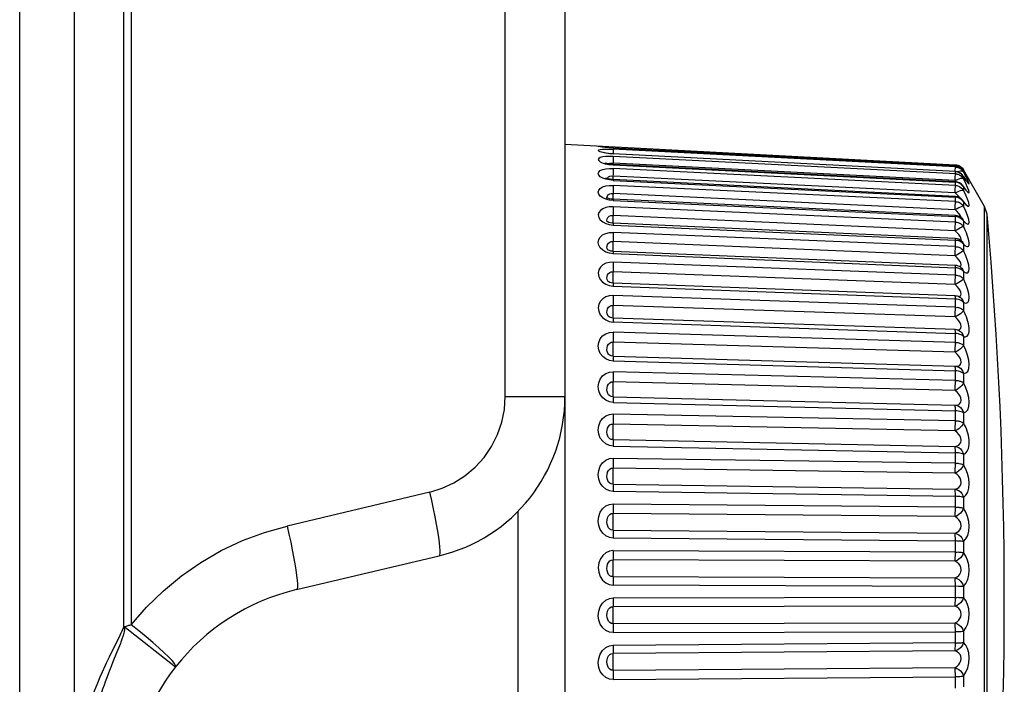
# Model space of a CAD drawing. Header units: millimetres. Extents: x 534 to 1249, y -141 to 479.
# Tile 49 of 51: x 1061 to 1079, y 175 to 187. Entities that reach past the tile are written whole.
import ezdxf

# ---------------------------------------------------------------- set-up
doc = ezdxf.new("R2010")
doc.units = ezdxf.units.MM
doc.header["$LTSCALE"] = 23.1
doc.layers.get('0').update_dxf_attribs({"linetype": 'CONTINUOUS'})

msp = doc.modelspace()

# ---------------------------------------------------------------- linework, layer by layer
for p, q in [((1062.432, 233.986), (1062.432, 110.015)), ((1061.432, 110.015), (1061.432, 233.786)), ((1063.344, 176.268), (1063.344, 193.413)), ((1063.476, 193.414), (1063.476, 176.303)), ((1070.337, 180.487), (1070.337, 193.238)), ((1071.432, 193.238), (1071.432, 180.487)), ((1071.432, 185.114), (1078.591, 184.738)), ((1072.091, 185.067), (1072.086, 185.068)), ((1072.102, 185.065), (1072.091, 185.067)), ((1072.118, 185.063), (1072.102, 185.065)), ((1072.14, 185.06), (1072.118, 185.063)), ((1072.14, 185.06), (1072.125, 185.061)), ((1072.158, 184.959), (1072.138, 184.964)), ((1072.183, 185.055), (1072.167, 185.057)), ((1072.201, 185.054), (1072.183, 185.055)), ((1072.246, 185.049), (1072.241, 185.05)), ((1072.247, 185.027), (1072.317, 185.025)), ((1072.317, 185.045), (1072.287, 185.047)), ((1072.315, 184.97), (1072.314, 184.94)), ((1072.317, 185.007), (1072.315, 184.97)), ((1072.317, 185.067), (1072.316, 185.046)), ((1078.591, 184.717), (1072.317, 185.046)), ((1072.317, 185.046), (1072.317, 185.045)), ((1078.591, 184.698), (1072.317, 185.024)), ((1078.591, 184.614), (1072.317, 184.939)), ((1072.317, 184.939), (1072.317, 184.937)), ((1072.172, 184.769), (1072.16, 184.774)), ((1072.237, 184.746), (1072.317, 184.737)), ((1072.281, 184.771), (1072.313, 184.768)), ((1078.587, 184.449), (1072.313, 184.768)), ((1078.606, 184.57), (1072.317, 184.891)), ((1078.591, 184.426), (1072.317, 184.746)), ((1072.317, 184.739), (1078.591, 184.419)), ((1078.591, 184.735), (1078.591, 184.736)), ((1078.591, 184.698), (1078.591, 184.717)), ((1078.591, 184.359), (1072.317, 184.669)), ((1078.588, 184.614), (1078.589, 184.642)), ((1078.589, 184.642), (1078.591, 184.679)), ((1078.621, 184.712), (1078.591, 184.716)), ((1078.591, 184.692), (1078.591, 184.698)), ((1078.591, 184.679), (1078.591, 184.692)), ((1078.591, 184.611), (1078.591, 184.614)), ((1078.591, 184.57), (1078.591, 184.612)), ((1078.621, 184.607), (1078.591, 184.611)), ((1078.591, 184.561), (1078.591, 184.572)), ((1078.649, 184.598), (1078.621, 184.607)), ((1078.654, 184.615), (1078.622, 184.605)), ((1078.738, 184.627), (1078.721, 184.65)), ((1078.726, 184.666), (1078.738, 184.648)), ((1078.726, 184.627), (1078.738, 184.609)), ((1078.745, 184.615), (1078.736, 184.63)), ((1078.736, 184.63), (1078.738, 184.627)), ((1079.127, 183.975), (1078.738, 184.648)), ((1078.738, 184.627), (1078.738, 184.609)), ((1078.738, 184.627), (1078.745, 184.615)), ((1078.783, 184.526), (1078.738, 184.609)), ((1078.768, 184.578), (1078.745, 184.615)), ((1078.789, 184.544), (1078.768, 184.578)), ((1078.806, 184.516), (1078.789, 184.544)), ((1072.197, 184.488), (1072.184, 184.494)), ((1072.223, 184.48), (1072.197, 184.488)), ((1072.317, 184.452), (1072.246, 184.46)), ((1072.281, 184.535), (1072.313, 184.532)), ((1078.587, 184.223), (1072.313, 184.532)), ((1078.591, 184.157), (1072.317, 184.466)), ((1072.317, 184.453), (1078.591, 184.144)), ((1078.591, 184.064), (1072.317, 184.36)), ((1078.622, 184.464), (1078.587, 184.449)), ((1078.613, 184.424), (1078.587, 184.449)), ((1078.591, 184.357), (1078.591, 184.421)), ((1078.621, 184.415), (1078.591, 184.419)), ((1078.591, 184.346), (1078.591, 184.359)), ((1078.649, 184.407), (1078.621, 184.415)), ((1078.726, 184.501), (1078.738, 184.484)), ((1078.733, 184.532), (1078.738, 184.522)), ((1078.738, 184.522), (1078.738, 184.484)), ((1078.738, 184.522), (1078.751, 184.504)), ((1078.783, 184.396), (1078.738, 184.484)), ((1078.765, 184.484), (1078.784, 184.454)), ((1078.806, 184.516), (1078.818, 184.498)), ((1078.818, 184.498), (1078.82, 184.495)), ((1072.252, 184.205), (1072.281, 184.213)), ((1072.281, 184.213), (1072.313, 184.211)), ((1072.314, 184.243), (1072.31, 184.152)), ((1078.587, 183.915), (1072.313, 184.211)), ((1078.587, 184.223), (1078.588, 184.253)), ((1078.624, 184.187), (1078.587, 184.223)), ((1078.588, 184.253), (1078.59, 184.305)), ((1078.654, 184.253), (1078.683, 184.264)), ((1078.737, 184.34), (1078.729, 184.351)), ((1078.729, 184.351), (1078.738, 184.333)), ((1078.738, 184.333), (1078.737, 184.34)), ((1078.738, 184.333), (1078.738, 184.274)), ((1078.783, 184.182), (1078.738, 184.274)), ((1072.199, 184.133), (1072.193, 184.137)), ((1072.217, 184.124), (1072.199, 184.133)), ((1072.205, 184.117), (1072.202, 184.131)), ((1072.247, 184.115), (1072.217, 184.124)), ((1072.317, 184.082), (1072.246, 184.091)), ((1078.591, 183.809), (1072.316, 184.105)), ((1072.317, 184.084), (1078.591, 183.788)), ((1078.591, 184.061), (1078.591, 184.146)), ((1078.621, 184.14), (1078.591, 184.144)), ((1078.649, 184.132), (1078.621, 184.14)), ((1078.73, 184.08), (1078.723, 184.09)), ((1078.723, 184.09), (1078.723, 184.09)), ((1078.738, 184.061), (1078.784, 184.009)), ((1078.738, 184.061), (1078.738, 183.982)), ((1078.591, 183.689), (1072.317, 183.968)), ((1078.587, 183.915), (1078.589, 183.975)), ((1078.624, 183.879), (1078.587, 183.916)), ((1078.654, 183.844), (1078.624, 183.879)), ((1078.783, 183.888), (1078.738, 183.982)), ((1078.816, 183.807), (1078.783, 183.888)), ((1079.127, 169.557), (1079.127, 183.975)), ((1079.172, 183.832), (1079.127, 183.975)), ((1079.172, 169.701), (1079.172, 183.832)), ((1072.215, 183.69), (1072.207, 183.695)), ((1072.235, 183.681), (1072.215, 183.69)), ((1072.245, 183.642), (1072.317, 183.632)), ((1078.587, 183.53), (1072.313, 183.809)), ((1078.59, 183.386), (1072.316, 183.665)), ((1072.317, 183.634), (1078.591, 183.355)), ((1078.591, 183.807), (1078.591, 183.809)), ((1078.591, 183.685), (1078.591, 183.791)), ((1078.621, 183.784), (1078.591, 183.788)), ((1078.714, 183.751), (1078.715, 183.751)), ((1078.724, 183.742), (1078.715, 183.751)), ((1078.715, 183.751), (1078.726, 183.736)), ((1078.726, 183.736), (1078.738, 183.709)), ((1078.738, 183.709), (1078.738, 183.611)), ((1078.591, 183.237), (1072.317, 183.497)), ((1078.624, 183.493), (1078.587, 183.53)), ((1078.653, 183.457), (1078.624, 183.493)), ((1078.677, 183.426), (1078.653, 183.457)), ((1078.587, 183.07), (1072.313, 183.329)), ((1078.591, 183.383), (1078.59, 183.386)), ((1078.591, 183.234), (1078.591, 183.365)), ((1078.606, 183.353), (1078.591, 183.355)), ((1078.712, 183.331), (1078.703, 183.339)), ((1078.704, 183.339), (1078.704, 183.338)), ((1078.704, 183.338), (1078.708, 183.335)), ((1078.708, 183.335), (1078.726, 183.311)), ((1078.726, 183.311), (1078.738, 183.28)), ((1078.738, 183.28), (1078.757, 183.264)), ((1078.738, 183.28), (1078.738, 183.165)), ((1072.227, 183.175), (1072.218, 183.181)), ((1072.317, 183.106), (1072.246, 183.117)), ((1072.308, 183.187), (1072.308, 183.166)), ((1078.589, 182.892), (1072.315, 183.151)), ((1072.317, 183.127), (1072.317, 183.109)), ((1072.317, 183.109), (1078.591, 182.85)), ((1078.792, 183.243), (1078.807, 183.239)), ((1078.591, 182.715), (1072.317, 182.952)), ((1078.624, 183.033), (1078.587, 183.07)), ((1078.692, 182.932), (1078.677, 182.964)), ((1078.587, 182.541), (1072.313, 182.778)), ((1078.59, 182.891), (1078.589, 182.892)), ((1078.591, 182.711), (1078.591, 182.862)), ((1078.606, 182.847), (1078.591, 182.849)), ((1078.689, 182.857), (1078.688, 182.857)), ((1078.689, 182.857), (1078.689, 182.857)), ((1078.726, 182.814), (1078.738, 182.781)), ((1078.738, 182.781), (1078.784, 182.758)), ((1078.738, 182.781), (1078.738, 182.648)), ((1072.223, 182.601), (1072.216, 182.609)), ((1078.589, 182.333), (1072.315, 182.57)), ((1072.244, 182.523), (1072.317, 182.512)), ((1072.317, 182.514), (1078.591, 182.278)), ((1078.624, 182.504), (1078.587, 182.541)), ((1078.591, 182.128), (1072.317, 182.339)), ((1078.589, 182.332), (1078.589, 182.333)), ((1078.591, 182.123), (1078.591, 182.299)), ((1078.621, 182.275), (1078.591, 182.277)), ((1078.666, 182.312), (1078.667, 182.312)), ((1078.667, 182.312), (1078.683, 182.302)), ((1078.726, 182.249), (1078.738, 182.215)), ((1078.738, 182.215), (1078.738, 182.068)), ((1078.587, 181.949), (1072.313, 182.16)), ((1072.227, 181.961), (1072.215, 181.977)), ((1072.24, 181.949), (1072.227, 181.961)), ((1072.243, 181.866), (1072.317, 181.854)), ((1078.588, 181.715), (1072.314, 181.926)), ((1072.317, 181.857), (1078.591, 181.645)), ((1078.624, 181.913), (1078.587, 181.949)), ((1078.591, 181.482), (1072.317, 181.666)), ((1078.591, 181.477), (1078.591, 181.669)), ((1078.639, 181.706), (1078.639, 181.706)), ((1078.683, 181.681), (1078.708, 181.656)), ((1078.697, 181.771), (1078.692, 181.808)), ((1078.708, 181.656), (1078.726, 181.625)), ((1078.587, 181.3), (1072.313, 181.484)), ((1078.621, 181.643), (1078.591, 181.645)), ((1078.726, 181.625), (1078.738, 181.59)), ((1078.738, 181.59), (1078.738, 181.429)), ((1072.215, 181.286), (1072.206, 181.316)), ((1072.246, 181.152), (1072.183, 181.18)), ((1072.317, 181.14), (1072.246, 181.152)), ((1072.256, 181.244), (1072.248, 181.249)), ((1072.282, 181.233), (1072.256, 181.244)), ((1072.313, 181.228), (1072.282, 181.233)), ((1072.313, 181.228), (1078.587, 181.044)), ((1072.313, 181.228), (1072.314, 181.227)), ((1072.317, 181.169), (1072.317, 181.144)), ((1072.317, 181.144), (1078.591, 180.96)), ((1078.591, 180.784), (1072.317, 180.939)), ((1078.587, 181.044), (1078.605, 181.043)), ((1078.588, 181.043), (1078.587, 181.044)), ((1078.591, 180.779), (1078.591, 180.985)), ((1078.605, 181.043), (1078.605, 181.043)), ((1078.587, 180.601), (1072.313, 180.756)), ((1078.738, 180.912), (1078.738, 180.739)), ((1070.337, 180.487), (1071.432, 180.487)), ((1071.432, 180.487), (1071.432, 153.345)), ((1072.313, 180.484), (1078.587, 180.329)), ((1072.317, 180.382), (1078.591, 180.228)), ((1078.591, 180.037), (1078.591, 180.255)), ((1078.591, 180.042), (1072.317, 180.166)), ((1078.738, 180.189), (1078.738, 180.006)), ((1078.587, 179.861), (1072.313, 179.984)), ((1072.313, 179.698), (1078.587, 179.575)), ((1072.317, 179.581), (1078.591, 179.458)), ((1078.591, 179.259), (1078.591, 179.487)), ((1078.591, 179.265), (1072.317, 179.355)), ((1078.738, 179.428), (1078.738, 179.237)), ((1078.587, 179.086), (1072.313, 179.177)), ((1072.313, 178.881), (1078.587, 178.79)), ((1068.953, 178.736), (1066.335, 178.114)), ((1072.317, 178.75), (1078.591, 178.659)), ((1078.591, 178.453), (1078.591, 178.689)), ((1078.738, 178.638), (1078.738, 178.441)), ((1078.591, 178.46), (1072.317, 178.517)), ((1070.571, 155.448), (1070.571, 178.385)), ((1078.587, 178.286), (1072.313, 178.343)), ((1072.313, 178.04), (1078.587, 177.983)), ((1072.317, 177.896), (1078.591, 177.839)), ((1078.591, 177.63), (1078.591, 177.87)), ((1078.738, 177.827), (1078.738, 177.627)), ((1066.508, 176.947), (1069.125, 177.568)), ((1078.591, 177.636), (1072.317, 177.659)), ((1078.587, 177.47), (1072.313, 177.493)), ((1072.313, 177.185), (1078.587, 177.162)), ((1078.649, 177.007), (1072.317, 177.031)), ((1078.591, 176.797), (1078.591, 177.039)), ((1078.738, 177.005), (1078.738, 176.803)), ((1078.591, 176.803), (1072.317, 176.792)), ((1078.587, 176.645), (1072.313, 176.634)), ((1064.288, 175.528), (1063.344, 176.27)), ((1072.313, 176.326), (1078.587, 176.337)), ((1063.322, 176.086), (1063.307, 176.037)), ((1072.317, 176.162), (1078.591, 176.174)), ((1078.591, 175.963), (1078.591, 176.205)), ((1078.738, 176.18), (1078.738, 175.979)), ((1063.28, 175.962), (1063.21, 175.788)), ((1078.591, 175.969), (1072.317, 175.924)), ((1063.086, 175.733), (1063.108, 175.776)), ((1063.21, 175.788), (1063.142, 175.62)), ((1078.587, 175.822), (1072.313, 175.777)), ((1063.108, 175.535), (1063.078, 175.461)), ((1063.142, 175.62), (1063.108, 175.535)), ((1072.313, 175.471), (1078.587, 175.517)), ((1063.035, 175.348), (1063.001, 175.258)), ((1063.06, 175.414), (1063.035, 175.348)), ((1063.078, 175.461), (1063.06, 175.414)), ((1072.317, 175.3), (1078.591, 175.346)), ((1078.591, 175.139), (1078.591, 175.377)), ((1078.738, 175.361), (1078.738, 175.163))]:
    msp.add_line(p, q)
for points in [[(1072.125, 185.061), (1072.08, 185.067), (1072.053, 185.072), (1072.043, 185.076), (1072.051, 185.078), (1072.076, 185.079), (1072.123, 185.077)], [(1072.125, 184.961), (1072.08, 184.974), (1072.053, 184.987), (1072.043, 185), (1072.051, 185.011), (1072.076, 185.019), (1072.123, 185.025), (1072.183, 185.027), (1072.247, 185.027)], [(1072.317, 184.936), (1072.246, 184.942), (1072.183, 184.95), (1072.125, 184.961)], [(1072.241, 185.05), (1072.201, 185.054), (1072.167, 185.057), (1072.14, 185.06)], [(1072.231, 184.947), (1072.189, 184.953), (1072.158, 184.959)], [(1072.317, 184.939), (1072.283, 184.942), (1072.231, 184.947)], [(1072.317, 185.046), (1072.287, 185.047), (1072.241, 185.05)], [(1072.317, 185.024), (1072.317, 185.018), (1072.317, 185.007)], [(1072.317, 184.892), (1072.244, 184.893), (1072.18, 184.89), (1072.124, 184.882), (1072.08, 184.871), (1072.053, 184.855), (1072.043, 184.836), (1072.051, 184.815), (1072.076, 184.794), (1072.115, 184.775), (1072.17, 184.759), (1072.237, 184.746)], [(1072.237, 184.754), (1072.198, 184.762), (1072.172, 184.769)], [(1072.228, 184.756), (1072.229, 184.756), (1072.252, 184.766), (1072.281, 184.771)], [(1072.317, 184.746), (1072.285, 184.748), (1072.237, 184.754)], [(1072.316, 184.848), (1072.314, 184.798), (1072.312, 184.746)], [(1072.317, 184.891), (1072.317, 184.882), (1072.317, 184.868), (1072.316, 184.848)], [(1072.317, 184.746), (1072.317, 184.745), (1072.317, 184.739)], [(1078.591, 184.738), (1078.606, 184.737), (1078.614, 184.736)], [(1078.614, 184.736), (1078.62, 184.734), (1078.636, 184.73), (1078.652, 184.725), (1078.667, 184.717), (1078.683, 184.708)], [(1072.125, 184.495), (1072.08, 184.52), (1072.053, 184.549), (1072.043, 184.578), (1072.051, 184.606), (1072.076, 184.631), (1072.123, 184.65), (1072.183, 184.664), (1072.247, 184.67), (1072.317, 184.67)], [(1072.315, 184.592), (1072.311, 184.503), (1072.31, 184.467)], [(1072.317, 184.669), (1072.317, 184.656), (1072.317, 184.639), (1072.316, 184.618), (1072.315, 184.592)], [(1078.59, 184.526), (1078.591, 184.546), (1078.591, 184.561)], [(1078.591, 184.698), (1078.606, 184.697), (1078.62, 184.695), (1078.636, 184.691), (1078.652, 184.685), (1078.667, 184.677), (1078.683, 184.668)], [(1078.606, 184.57), (1078.62, 184.568), (1078.636, 184.564), (1078.652, 184.558), (1078.667, 184.551), (1078.683, 184.542)], [(1078.721, 184.651), (1078.7, 184.672), (1078.676, 184.69), (1078.649, 184.703), (1078.621, 184.712)], [(1078.738, 184.522), (1078.721, 184.547), (1078.7, 184.567), (1078.676, 184.585), (1078.649, 184.598)], [(1078.738, 184.609), (1078.726, 184.618), (1078.708, 184.621), (1078.683, 184.62), (1078.654, 184.615)], [(1078.683, 184.708), (1078.698, 184.696), (1078.713, 184.682), (1078.726, 184.666)], [(1078.683, 184.668), (1078.698, 184.656), (1078.713, 184.643), (1078.726, 184.627)], [(1078.683, 184.542), (1078.698, 184.53), (1078.713, 184.517), (1078.726, 184.501)], [(1078.738, 184.648), (1078.726, 184.661), (1078.708, 184.668), (1078.705, 184.668)], [(1078.768, 184.578), (1078.784, 184.551), (1078.789, 184.544)], [(1072.125, 184.133), (1072.08, 184.165), (1072.053, 184.2), (1072.043, 184.237), (1072.051, 184.273), (1072.076, 184.306), (1072.123, 184.332), (1072.183, 184.351), (1072.247, 184.36), (1072.317, 184.361)], [(1072.246, 184.46), (1072.183, 184.474), (1072.125, 184.495)], [(1072.206, 184.486), (1072.213, 184.501), (1072.229, 184.516), (1072.252, 184.528), (1072.281, 184.535)], [(1072.317, 184.466), (1072.301, 184.467), (1072.259, 184.473), (1072.223, 184.48)], [(1072.317, 184.36), (1072.317, 184.345), (1072.317, 184.325), (1072.316, 184.301), (1072.315, 184.273), (1072.314, 184.243)], [(1072.317, 184.466), (1072.317, 184.466), (1072.317, 184.463), (1072.317, 184.453)], [(1078.587, 184.449), (1078.588, 184.477), (1078.59, 184.526)], [(1078.591, 184.419), (1078.591, 184.425), (1078.591, 184.426)], [(1078.592, 184.36), (1078.621, 184.356), (1078.649, 184.347), (1078.676, 184.335)], [(1078.738, 184.484), (1078.726, 184.489), (1078.708, 184.489), (1078.683, 184.484), (1078.654, 184.476), (1078.622, 184.464)], [(1078.729, 184.351), (1078.721, 184.357), (1078.7, 184.377), (1078.676, 184.394), (1078.649, 184.407)], [(1078.795, 184.441), (1078.787, 184.453), (1078.776, 184.467), (1078.765, 184.484), (1078.751, 184.504), (1078.737, 184.526), (1078.733, 184.532)], [(1078.738, 184.333), (1078.784, 184.273), (1078.818, 184.236), (1078.838, 184.224), (1078.845, 184.235), (1078.837, 184.27), (1078.816, 184.325), (1078.783, 184.396)], [(1078.837, 184.414), (1078.816, 184.461), (1078.783, 184.526)], [(1078.801, 184.433), (1078.805, 184.429), (1078.805, 184.429), (1078.802, 184.433), (1078.795, 184.441)], [(1078.795, 184.441), (1078.818, 184.409), (1078.838, 184.387), (1078.845, 184.388), (1078.837, 184.414)], [(1078.827, 184.484), (1078.83, 184.479), (1078.831, 184.478), (1078.829, 184.481), (1078.825, 184.487), (1078.82, 184.495), (1078.814, 184.504), (1078.806, 184.516)], [(1078.825, 184.487), (1078.838, 184.467), (1078.845, 184.458), (1078.837, 184.475), (1078.816, 184.513)], [(1072.202, 184.134), (1072.204, 184.151), (1072.213, 184.172), (1072.229, 184.191), (1072.252, 184.205)], [(1078.587, 184.223), (1078.621, 184.239), (1078.654, 184.253)], [(1078.59, 184.305), (1078.591, 184.327), (1078.591, 184.346)], [(1078.671, 184.133), (1078.654, 184.154), (1078.624, 184.187)], [(1078.676, 184.335), (1078.7, 184.318), (1078.721, 184.297), (1078.738, 184.274)], [(1078.683, 184.264), (1078.708, 184.271), (1078.726, 184.275), (1078.738, 184.274)], [(1078.783, 184.283), (1078.78, 184.285), (1078.774, 184.292), (1078.764, 184.305), (1078.751, 184.321), (1078.737, 184.34)], [(1078.784, 184.009), (1078.818, 183.982), (1078.838, 183.979), (1078.845, 184), (1078.837, 184.044), (1078.816, 184.106), (1078.783, 184.182)], [(1072.246, 184.091), (1072.183, 184.108), (1072.125, 184.133)], [(1072.316, 184.105), (1072.285, 184.108), (1072.247, 184.115)], [(1072.31, 184.152), (1072.309, 184.126), (1072.309, 184.106)], [(1072.316, 184.105), (1072.317, 184.103), (1072.317, 184.096), (1072.317, 184.084)], [(1078.589, 183.975), (1078.59, 184.001), (1078.591, 184.026), (1078.591, 184.047), (1078.591, 184.064)], [(1078.591, 184.144), (1078.591, 184.153), (1078.591, 184.157), (1078.591, 184.157)], [(1078.591, 184.061), (1078.606, 184.061), (1078.62, 184.061), (1078.636, 184.058)], [(1078.636, 184.058), (1078.652, 184.051), (1078.667, 184.044), (1078.683, 184.036), (1078.698, 184.025), (1078.713, 184.013), (1078.726, 183.998), (1078.738, 183.982)], [(1078.738, 184.061), (1078.721, 184.084), (1078.7, 184.103), (1078.676, 184.12), (1078.649, 184.132)], [(1078.723, 184.09), (1078.726, 184.085), (1078.738, 184.061)], [(1078.759, 184.049), (1078.759, 184.049), (1078.754, 184.054), (1078.743, 184.065), (1078.73, 184.08)], [(1072.317, 183.97), (1072.245, 183.967), (1072.182, 183.955), (1072.125, 183.933), (1072.081, 183.903), (1072.053, 183.864), (1072.043, 183.82), (1072.052, 183.773), (1072.08, 183.728), (1072.124, 183.691)], [(1072.314, 183.841), (1072.311, 183.778), (1072.31, 183.749), (1072.309, 183.721), (1072.309, 183.695), (1072.308, 183.672), (1072.308, 183.665)], [(1072.317, 183.968), (1072.317, 183.95), (1072.317, 183.927), (1072.316, 183.901), (1072.315, 183.872), (1072.314, 183.841)], [(1078.708, 183.972), (1078.654, 183.948), (1078.622, 183.933), (1078.587, 183.916)], [(1078.696, 183.769), (1078.692, 183.788), (1078.677, 183.815), (1078.654, 183.844)], [(1078.738, 183.982), (1078.726, 183.979), (1078.708, 183.972)], [(1072.124, 183.691), (1072.181, 183.661), (1072.245, 183.642)], [(1072.207, 183.692), (1072.205, 183.699), (1072.202, 183.721), (1072.206, 183.749), (1072.219, 183.772), (1072.242, 183.794)], [(1072.316, 183.665), (1072.299, 183.666), (1072.264, 183.672), (1072.235, 183.681)], [(1072.242, 183.794), (1072.273, 183.808), (1072.313, 183.809)], [(1072.316, 183.665), (1072.316, 183.664), (1072.317, 183.66), (1072.317, 183.649), (1072.317, 183.634)], [(1078.587, 183.53), (1078.588, 183.561), (1078.589, 183.591), (1078.59, 183.618), (1078.591, 183.645), (1078.591, 183.668), (1078.591, 183.689)], [(1078.591, 183.788), (1078.591, 183.8), (1078.591, 183.807)], [(1078.591, 183.685), (1078.606, 183.686), (1078.62, 183.686), (1078.636, 183.683), (1078.652, 183.677), (1078.667, 183.67), (1078.683, 183.662), (1078.698, 183.652), (1078.713, 183.64), (1078.726, 183.626), (1078.738, 183.611)], [(1078.738, 183.709), (1078.721, 183.73), (1078.7, 183.749), (1078.676, 183.765), (1078.649, 183.776), (1078.621, 183.784)], [(1078.737, 183.73), (1078.733, 183.732), (1078.724, 183.742)], [(1078.738, 183.709), (1078.784, 183.666), (1078.818, 183.648), (1078.838, 183.656), (1078.845, 183.686), (1078.837, 183.738), (1078.816, 183.807)], [(1072.125, 183.172), (1072.08, 183.215), (1072.053, 183.263), (1072.043, 183.315), (1072.051, 183.366), (1072.076, 183.413), (1072.123, 183.452), (1072.183, 183.48), (1072.247, 183.495), (1072.317, 183.499)], [(1072.317, 183.497), (1072.317, 183.476), (1072.317, 183.452), (1072.316, 183.424), (1072.315, 183.393), (1072.314, 183.362)], [(1078.683, 183.58), (1078.622, 183.548), (1078.587, 183.53)], [(1078.738, 183.611), (1078.726, 183.604), (1078.708, 183.593), (1078.683, 183.58)], [(1078.809, 183.45), (1078.794, 183.489), (1078.777, 183.529), (1078.758, 183.57), (1078.738, 183.611)], [(1072.211, 183.187), (1072.206, 183.201), (1072.202, 183.225), (1072.204, 183.249), (1072.213, 183.277)], [(1072.213, 183.277), (1072.229, 183.301), (1072.252, 183.319), (1072.281, 183.33), (1072.313, 183.329)], [(1072.314, 183.362), (1072.311, 183.299), (1072.31, 183.269), (1072.309, 183.239), (1072.309, 183.212), (1072.308, 183.187)], [(1078.591, 183.365), (1078.591, 183.377), (1078.591, 183.383)], [(1078.738, 183.28), (1078.726, 183.295), (1078.713, 183.308), (1078.698, 183.32), (1078.683, 183.329), (1078.668, 183.337), (1078.652, 183.343), (1078.636, 183.349), (1078.621, 183.352), (1078.606, 183.353)], [(1078.69, 183.35), (1078.692, 183.351), (1078.697, 183.369), (1078.692, 183.397), (1078.677, 183.426)], [(1078.702, 183.336), (1078.712, 183.332), (1078.712, 183.331)], [(1078.807, 183.239), (1078.82, 183.24), (1078.83, 183.245), (1078.838, 183.256), (1078.843, 183.271), (1078.845, 183.291), (1078.844, 183.316), (1078.839, 183.344), (1078.832, 183.377), (1078.822, 183.412), (1078.809, 183.45)], [(1072.246, 183.117), (1072.183, 183.139), (1072.125, 183.172)], [(1072.218, 183.181), (1072.215, 183.183), (1072.211, 183.188), (1072.211, 183.187)], [(1072.315, 183.151), (1072.305, 183.152), (1072.274, 183.157), (1072.247, 183.165), (1072.227, 183.175)], [(1072.315, 183.151), (1072.316, 183.149), (1072.317, 183.141), (1072.317, 183.127)], [(1078.587, 183.07), (1078.588, 183.101), (1078.589, 183.131), (1078.59, 183.16), (1078.591, 183.188), (1078.591, 183.214), (1078.591, 183.237)], [(1078.738, 183.165), (1078.726, 183.154), (1078.708, 183.14), (1078.683, 183.124), (1078.654, 183.106), (1078.622, 183.089), (1078.587, 183.07)], [(1078.591, 183.234), (1078.606, 183.234), (1078.62, 183.235), (1078.636, 183.232), (1078.652, 183.226), (1078.667, 183.22), (1078.683, 183.213), (1078.698, 183.203), (1078.713, 183.192), (1078.726, 183.179), (1078.738, 183.165)], [(1078.784, 182.758), (1078.818, 182.759), (1078.838, 182.786), (1078.845, 182.834), (1078.837, 182.9), (1078.816, 182.981), (1078.783, 183.068), (1078.738, 183.165)], [(1078.757, 183.264), (1078.775, 183.252), (1078.792, 183.243)], [(1072.317, 182.954), (1072.247, 182.949), (1072.184, 182.932), (1072.128, 182.903), (1072.083, 182.863), (1072.054, 182.81), (1072.043, 182.752), (1072.051, 182.692), (1072.077, 182.635), (1072.122, 182.586)], [(1072.317, 182.952), (1072.317, 182.929), (1072.317, 182.903), (1072.316, 182.874), (1072.315, 182.842), (1072.314, 182.81)], [(1078.677, 182.964), (1078.654, 182.997), (1078.624, 183.033)], [(1078.671, 182.868), (1078.676, 182.869), (1078.692, 182.88), (1078.697, 182.902), (1078.692, 182.932)], [(1072.216, 182.609), (1072.206, 182.635), (1072.202, 182.661), (1072.204, 182.688), (1072.213, 182.72), (1072.229, 182.746), (1072.252, 182.766), (1072.281, 182.778), (1072.313, 182.778)], [(1072.314, 182.81), (1072.311, 182.748), (1072.31, 182.717), (1072.309, 182.687), (1072.309, 182.658), (1072.308, 182.632), (1072.308, 182.608)], [(1078.591, 182.862), (1078.591, 182.876), (1078.591, 182.885), (1078.59, 182.891)], [(1078.738, 182.781), (1078.726, 182.795), (1078.713, 182.806), (1078.698, 182.817), (1078.683, 182.826), (1078.668, 182.833), (1078.652, 182.839), (1078.636, 182.844), (1078.621, 182.847), (1078.606, 182.847)], [(1078.689, 182.857), (1078.708, 182.84), (1078.726, 182.814)], [(1072.122, 182.586), (1072.18, 182.548), (1072.244, 182.523)], [(1072.315, 182.57), (1072.307, 182.57), (1072.28, 182.574), (1072.256, 182.582), (1072.236, 182.592), (1072.223, 182.601)], [(1072.308, 182.608), (1072.308, 182.589), (1072.309, 182.574), (1072.309, 182.57)], [(1072.315, 182.57), (1072.315, 182.569), (1072.316, 182.563), (1072.317, 182.552), (1072.317, 182.535), (1072.317, 182.514)], [(1078.587, 182.541), (1078.588, 182.572), (1078.589, 182.602), (1078.59, 182.632), (1078.591, 182.661), (1078.591, 182.69), (1078.591, 182.715)], [(1078.738, 182.648), (1078.726, 182.634), (1078.708, 182.617), (1078.683, 182.598), (1078.654, 182.579), (1078.622, 182.56), (1078.587, 182.541)], [(1078.591, 182.711), (1078.606, 182.712), (1078.62, 182.713), (1078.636, 182.711), (1078.652, 182.705), (1078.667, 182.699), (1078.683, 182.693), (1078.698, 182.684), (1078.713, 182.674), (1078.726, 182.662), (1078.738, 182.648)], [(1078.738, 182.215), (1078.784, 182.203), (1078.818, 182.214), (1078.838, 182.25), (1078.845, 182.305), (1078.837, 182.379), (1078.816, 182.463), (1078.783, 182.552), (1078.738, 182.648)], [(1078.692, 182.401), (1078.677, 182.434), (1078.654, 182.468), (1078.624, 182.504)], [(1078.65, 182.32), (1078.652, 182.32), (1078.676, 182.327), (1078.692, 182.341), (1078.697, 182.367), (1078.692, 182.401)], [(1072.317, 182.342), (1072.244, 182.335), (1072.18, 182.315), (1072.125, 182.282), (1072.082, 182.237), (1072.054, 182.18), (1072.043, 182.116), (1072.051, 182.051), (1072.076, 181.989), (1072.121, 181.936), (1072.179, 181.893), (1072.243, 181.866)], [(1072.314, 182.192), (1072.311, 182.131), (1072.31, 182.1), (1072.309, 182.07), (1072.309, 182.04), (1072.308, 182.012), (1072.308, 181.986)], [(1072.317, 182.339), (1072.317, 182.314), (1072.317, 182.286), (1072.316, 182.256), (1072.315, 182.224), (1072.314, 182.192)], [(1078.591, 182.299), (1078.591, 182.315), (1078.59, 182.326), (1078.589, 182.332)], [(1078.738, 182.215), (1078.721, 182.232), (1078.7, 182.247), (1078.676, 182.259), (1078.649, 182.268), (1078.621, 182.275)], [(1078.683, 182.302), (1078.708, 182.278), (1078.726, 182.249)], [(1072.215, 181.977), (1072.206, 182.004), (1072.202, 182.033), (1072.204, 182.063), (1072.213, 182.097), (1072.229, 182.125), (1072.252, 182.147), (1072.281, 182.16), (1072.313, 182.16)], [(1078.587, 181.949), (1078.588, 181.979), (1078.589, 182.01), (1078.59, 182.04), (1078.591, 182.07), (1078.591, 182.1), (1078.591, 182.128)], [(1078.738, 182.068), (1078.726, 182.049), (1078.708, 182.03), (1078.683, 182.008), (1078.654, 181.987), (1078.622, 181.968), (1078.587, 181.949)], [(1078.591, 182.123), (1078.606, 182.124), (1078.62, 182.126), (1078.636, 182.124), (1078.652, 182.119), (1078.667, 182.114), (1078.683, 182.107), (1078.698, 182.1), (1078.713, 182.09), (1078.726, 182.08), (1078.738, 182.068)], [(1078.738, 181.59), (1078.757, 181.586), (1078.775, 181.586), (1078.792, 181.59), (1078.807, 181.598), (1078.82, 181.612), (1078.83, 181.63), (1078.838, 181.652), (1078.843, 181.679), (1078.845, 181.71), (1078.844, 181.745), (1078.839, 181.782), (1078.832, 181.822), (1078.822, 181.863), (1078.809, 181.905), (1078.794, 181.947), (1078.777, 181.988), (1078.758, 182.028), (1078.738, 182.068)], [(1072.314, 181.926), (1072.291, 181.929), (1072.263, 181.937), (1072.24, 181.949)], [(1072.308, 181.986), (1072.308, 181.965), (1072.309, 181.947), (1072.309, 181.934), (1072.31, 181.927)], [(1072.314, 181.926), (1072.314, 181.926), (1072.315, 181.923), (1072.316, 181.914), (1072.317, 181.899), (1072.317, 181.88), (1072.317, 181.857)], [(1078.692, 181.808), (1078.677, 181.842), (1078.653, 181.876), (1078.624, 181.913)], [(1072.183, 181.18), (1072.125, 181.223), (1072.08, 181.278), (1072.053, 181.342), (1072.043, 181.411), (1072.051, 181.48), (1072.076, 181.545), (1072.123, 181.599), (1072.183, 181.639), (1072.247, 181.662), (1072.317, 181.669)], [(1072.317, 181.666), (1072.317, 181.639), (1072.317, 181.609), (1072.316, 181.578), (1072.315, 181.546), (1072.314, 181.515)], [(1078.591, 181.669), (1078.591, 181.688), (1078.59, 181.702), (1078.589, 181.711), (1078.588, 181.715), (1078.588, 181.715)], [(1078.625, 181.71), (1078.653, 181.713), (1078.676, 181.724), (1078.692, 181.742), (1078.697, 181.771)], [(1078.639, 181.706), (1078.654, 181.7), (1078.683, 181.681)], [(1072.206, 181.316), (1072.202, 181.347), (1072.204, 181.38), (1072.213, 181.416), (1072.229, 181.446), (1072.252, 181.469), (1072.281, 181.483), (1072.313, 181.484)], [(1072.314, 181.515), (1072.311, 181.455), (1072.31, 181.425), (1072.309, 181.395), (1072.309, 181.364), (1072.308, 181.335), (1072.308, 181.308)], [(1078.587, 181.3), (1078.588, 181.329), (1078.589, 181.359), (1078.59, 181.39), (1078.591, 181.421), (1078.591, 181.452), (1078.591, 181.482)], [(1078.591, 181.477), (1078.606, 181.478), (1078.62, 181.481), (1078.636, 181.479), (1078.652, 181.474), (1078.667, 181.469), (1078.683, 181.464), (1078.698, 181.457), (1078.713, 181.449), (1078.726, 181.44), (1078.738, 181.429)], [(1078.738, 181.59), (1078.721, 181.605), (1078.7, 181.618), (1078.676, 181.629), (1078.649, 181.637), (1078.621, 181.643)], [(1072.248, 181.249), (1072.232, 181.263), (1072.215, 181.286)], [(1072.308, 181.308), (1072.308, 181.284), (1072.309, 181.264), (1072.309, 181.248), (1072.31, 181.236)], [(1078.738, 181.429), (1078.726, 181.407), (1078.708, 181.385), (1078.683, 181.361), (1078.654, 181.339), (1078.622, 181.319), (1078.587, 181.3)], [(1078.654, 181.229), (1078.624, 181.265), (1078.587, 181.3)], [(1078.738, 180.912), (1078.784, 180.921), (1078.818, 180.95), (1078.838, 181.004), (1078.845, 181.073), (1078.837, 181.157), (1078.816, 181.247), (1078.783, 181.337), (1078.738, 181.429)], [(1072.31, 181.236), (1072.315, 181.22), (1072.316, 181.208), (1072.317, 181.191), (1072.317, 181.169)], [(1078.597, 181.044), (1078.623, 181.045), (1078.652, 181.052), (1078.676, 181.066), (1078.692, 181.087), (1078.697, 181.12)], [(1078.697, 181.12), (1078.692, 181.159), (1078.677, 181.194), (1078.654, 181.229)], [(1072.317, 180.379), (1072.246, 180.391), (1072.183, 180.419), (1072.125, 180.465), (1072.08, 180.523), (1072.053, 180.591), (1072.043, 180.664), (1072.051, 180.738), (1072.076, 180.808), (1072.123, 180.865), (1072.183, 180.909), (1072.247, 180.934), (1072.317, 180.942)], [(1072.317, 180.939), (1072.317, 180.91), (1072.317, 180.88), (1072.316, 180.848), (1072.315, 180.816), (1072.314, 180.785)], [(1078.591, 180.985), (1078.591, 181.007), (1078.59, 181.024), (1078.589, 181.036), (1078.588, 181.043)], [(1078.738, 180.912), (1078.721, 180.925), (1078.7, 180.936), (1078.676, 180.945), (1078.649, 180.953), (1078.621, 180.957), (1078.591, 180.959)], [(1078.605, 181.043), (1078.621, 181.04), (1078.654, 181.028), (1078.683, 181.008)], [(1078.683, 181.008), (1078.708, 180.981), (1078.726, 180.948), (1078.738, 180.912)], [(1072.313, 180.484), (1072.282, 180.488), (1072.255, 180.5), (1072.232, 180.52), (1072.215, 180.546), (1072.206, 180.578), (1072.202, 180.611), (1072.204, 180.646), (1072.213, 180.684), (1072.229, 180.715), (1072.252, 180.74), (1072.281, 180.755), (1072.313, 180.756)], [(1072.314, 180.785), (1072.311, 180.728), (1072.31, 180.699), (1072.309, 180.669), (1072.309, 180.638), (1072.308, 180.608), (1072.308, 180.579)], [(1078.587, 180.601), (1078.588, 180.629), (1078.589, 180.659), (1078.59, 180.689), (1078.591, 180.72), (1078.591, 180.753), (1078.591, 180.784)], [(1078.591, 180.779), (1078.606, 180.78), (1078.62, 180.783), (1078.636, 180.782), (1078.652, 180.777), (1078.667, 180.773), (1078.683, 180.769), (1078.698, 180.763), (1078.713, 180.756), (1078.726, 180.748), (1078.738, 180.739)], [(1072.308, 180.579), (1072.308, 180.553), (1072.309, 180.531), (1072.309, 180.512), (1072.31, 180.498), (1072.311, 180.488)], [(1078.738, 180.739), (1078.726, 180.714), (1078.708, 180.689), (1078.683, 180.664), (1078.654, 180.64), (1078.622, 180.62), (1078.587, 180.601)], [(1078.587, 180.329), (1078.623, 180.333), (1078.652, 180.344), (1078.676, 180.362), (1078.692, 180.386), (1078.697, 180.421), (1078.692, 180.462), (1078.677, 180.498), (1078.654, 180.533), (1078.624, 180.568), (1078.587, 180.601)], [(1078.738, 180.189), (1078.784, 180.208), (1078.818, 180.246), (1078.838, 180.307), (1078.845, 180.383), (1078.837, 180.47), (1078.816, 180.562), (1078.783, 180.651), (1078.738, 180.739)], [(1068.953, 178.736), (1069.179, 178.806), (1069.393, 178.905), (1069.597, 179.034), (1069.784, 179.19), (1069.948, 179.371), (1070.087, 179.573), (1070.195, 179.791), (1070.274, 180.02), (1070.321, 180.251), (1070.337, 180.487)], [(1072.311, 180.488), (1072.314, 180.479), (1072.315, 180.469), (1072.316, 180.454), (1072.317, 180.434), (1072.317, 180.41), (1072.317, 180.382)], [(1078.587, 180.329), (1078.621, 180.323), (1078.654, 180.309), (1078.683, 180.287), (1078.708, 180.259), (1078.726, 180.226), (1078.738, 180.189)], [(1078.591, 180.255), (1078.591, 180.279), (1078.59, 180.299), (1078.589, 180.315), (1078.588, 180.325), (1078.587, 180.329)], [(1078.738, 180.189), (1078.721, 180.199), (1078.7, 180.209), (1078.676, 180.216), (1078.649, 180.222), (1078.621, 180.226), (1078.591, 180.228)], [(1072.317, 179.578), (1072.246, 179.59), (1072.183, 179.62), (1072.125, 179.667), (1072.08, 179.727), (1072.053, 179.798), (1072.043, 179.875), (1072.051, 179.953), (1072.076, 180.026), (1072.123, 180.087), (1072.183, 180.134), (1072.247, 180.161), (1072.317, 180.169)], [(1072.317, 180.166), (1072.317, 180.136), (1072.317, 180.105), (1072.316, 180.073), (1072.315, 180.042), (1072.314, 180.012)], [(1078.587, 179.861), (1078.588, 179.887), (1078.589, 179.915), (1078.59, 179.945), (1078.591, 179.977), (1078.591, 180.009), (1078.591, 180.042)], [(1078.591, 180.037), (1078.606, 180.039), (1078.62, 180.042), (1078.636, 180.041), (1078.652, 180.037), (1078.667, 180.034), (1078.683, 180.03), (1078.698, 180.025), (1078.713, 180.02), (1078.726, 180.013), (1078.738, 180.006)], [(1072.313, 179.698), (1072.282, 179.702), (1072.255, 179.715), (1072.232, 179.736), (1072.215, 179.764), (1072.206, 179.798), (1072.202, 179.833), (1072.204, 179.87), (1072.213, 179.909), (1072.229, 179.941), (1072.252, 179.967), (1072.281, 179.982), (1072.313, 179.984)], [(1072.314, 180.012), (1072.311, 179.958), (1072.31, 179.93), (1072.309, 179.9), (1072.309, 179.869), (1072.308, 179.839), (1072.308, 179.808)], [(1078.738, 180.006), (1078.726, 179.978), (1078.708, 179.951), (1078.683, 179.924), (1078.654, 179.899), (1078.622, 179.879), (1078.587, 179.861)], [(1078.587, 179.575), (1078.623, 179.583), (1078.653, 179.597), (1078.676, 179.618), (1078.692, 179.645), (1078.697, 179.683), (1078.692, 179.725), (1078.677, 179.761), (1078.653, 179.795), (1078.624, 179.829), (1078.587, 179.861)], [(1078.738, 179.428), (1078.757, 179.435), (1078.775, 179.448), (1078.792, 179.464), (1078.807, 179.484), (1078.82, 179.509), (1078.83, 179.538), (1078.838, 179.571), (1078.843, 179.607), (1078.845, 179.646), (1078.844, 179.686), (1078.839, 179.729), (1078.832, 179.771), (1078.822, 179.814), (1078.809, 179.856), (1078.794, 179.897), (1078.777, 179.936), (1078.758, 179.972), (1078.738, 180.006)], [(1072.308, 179.808), (1072.308, 179.781), (1072.309, 179.757), (1072.309, 179.736), (1072.31, 179.718), (1072.311, 179.706)], [(1072.311, 179.706), (1072.314, 179.69), (1072.315, 179.677), (1072.316, 179.659), (1072.317, 179.637), (1072.317, 179.61), (1072.317, 179.581)], [(1078.587, 179.575), (1078.621, 179.567), (1078.654, 179.551), (1078.683, 179.528), (1078.708, 179.499), (1078.726, 179.465), (1078.738, 179.428)], [(1078.591, 179.487), (1078.591, 179.513), (1078.59, 179.536), (1078.589, 179.554), (1078.588, 179.567), (1078.587, 179.575)], [(1072.317, 178.746), (1072.246, 178.759), (1072.183, 178.788), (1072.125, 178.837), (1072.08, 178.899), (1072.053, 178.973), (1072.043, 179.052), (1072.051, 179.133), (1072.076, 179.209), (1072.123, 179.273), (1072.183, 179.322), (1072.247, 179.35), (1072.317, 179.359)], [(1072.317, 179.355), (1072.317, 179.325), (1072.317, 179.293), (1072.316, 179.262), (1072.315, 179.231), (1072.314, 179.203)], [(1078.738, 179.428), (1078.721, 179.436), (1078.7, 179.443), (1078.676, 179.449), (1078.649, 179.454), (1078.621, 179.457), (1078.591, 179.458)], [(1072.313, 178.881), (1072.282, 178.885), (1072.255, 178.898), (1072.232, 178.92), (1072.215, 178.949), (1072.206, 178.985), (1072.202, 179.022), (1072.204, 179.059), (1072.213, 179.1), (1072.229, 179.133), (1072.252, 179.159), (1072.281, 179.175), (1072.313, 179.177)], [(1072.314, 179.203), (1072.311, 179.153), (1072.31, 179.126), (1072.309, 179.097), (1072.309, 179.067), (1072.308, 179.036), (1072.308, 179.005)], [(1078.587, 179.086), (1078.588, 179.11), (1078.589, 179.138), (1078.59, 179.167), (1078.591, 179.198), (1078.591, 179.231), (1078.591, 179.265)], [(1078.738, 179.237), (1078.726, 179.207), (1078.708, 179.178), (1078.683, 179.149), (1078.654, 179.124), (1078.622, 179.103), (1078.587, 179.086)], [(1078.591, 179.259), (1078.606, 179.261), (1078.62, 179.265), (1078.636, 179.265), (1078.652, 179.261), (1078.683, 179.255)], [(1078.683, 179.255), (1078.698, 179.252), (1078.713, 179.247), (1078.726, 179.242), (1078.738, 179.237)], [(1078.738, 178.638), (1078.784, 178.677), (1078.818, 178.732), (1078.838, 178.806), (1078.845, 178.892), (1078.837, 178.983), (1078.816, 179.075), (1078.783, 179.158), (1078.738, 179.237)], [(1072.308, 179.005), (1072.308, 178.976), (1072.309, 178.95), (1072.309, 178.927), (1072.31, 178.907), (1072.311, 178.891)], [(1078.587, 178.79), (1078.623, 178.801), (1078.652, 178.819), (1078.676, 178.843), (1078.692, 178.872), (1078.697, 178.912), (1078.692, 178.955), (1078.677, 178.991), (1078.654, 179.025), (1078.624, 179.057), (1078.587, 179.086)], [(1072.311, 178.891), (1072.314, 178.87), (1072.315, 178.853), (1072.316, 178.833), (1072.317, 178.808), (1072.317, 178.78), (1072.317, 178.75)], [(1078.587, 178.79), (1078.621, 178.78), (1078.654, 178.763), (1078.683, 178.739), (1078.708, 178.709), (1078.726, 178.675), (1078.738, 178.638)], [(1078.591, 178.689), (1078.591, 178.717), (1078.59, 178.742), (1078.589, 178.763), (1078.588, 178.779), (1078.587, 178.79)], [(1069.125, 177.568), (1069.136, 177.581), (1069.142, 177.613), (1069.142, 177.662), (1069.139, 177.727), (1069.13, 177.809), (1069.117, 177.906), (1069.1, 178.019), (1069.078, 178.145), (1069.052, 178.282), (1069.022, 178.427), (1068.989, 178.58), (1068.953, 178.736)], [(1078.738, 178.638), (1078.721, 178.644), (1078.7, 178.648), (1078.676, 178.653), (1078.649, 178.656), (1078.621, 178.658), (1078.591, 178.659)], [(1072.317, 177.893), (1072.246, 177.905), (1072.183, 177.935), (1072.125, 177.984), (1072.08, 178.048), (1072.053, 178.123), (1072.043, 178.204), (1072.051, 178.287), (1072.076, 178.365), (1072.123, 178.431), (1072.183, 178.481), (1072.247, 178.511), (1072.317, 178.521)], [(1072.317, 178.517), (1072.317, 178.486), (1072.317, 178.454), (1072.316, 178.423), (1072.315, 178.394), (1072.314, 178.367)], [(1078.587, 178.286), (1078.588, 178.308), (1078.589, 178.334), (1078.59, 178.362), (1078.591, 178.392), (1078.591, 178.425), (1078.591, 178.46)], [(1078.738, 178.441), (1078.726, 178.408), (1078.708, 178.378), (1078.683, 178.348), (1078.654, 178.323), (1078.622, 178.302), (1078.587, 178.286)], [(1078.591, 178.454), (1078.606, 178.456), (1078.62, 178.46), (1078.636, 178.461), (1078.652, 178.457), (1078.667, 178.455), (1078.683, 178.454), (1078.698, 178.451), (1078.713, 178.448), (1078.726, 178.445), (1078.738, 178.441)], [(1078.738, 177.827), (1078.784, 177.876), (1078.818, 177.938), (1078.838, 178.018), (1078.845, 178.107), (1078.837, 178.199), (1078.816, 178.289), (1078.783, 178.369), (1078.738, 178.441)], [(1072.313, 178.04), (1072.282, 178.043), (1072.255, 178.057), (1072.232, 178.08), (1072.215, 178.111), (1072.206, 178.148), (1072.202, 178.185), (1072.204, 178.224), (1072.213, 178.265), (1072.229, 178.298), (1072.252, 178.325), (1072.281, 178.341), (1072.313, 178.343)], [(1072.314, 178.367), (1072.311, 178.321), (1072.31, 178.296), (1072.309, 178.268), (1072.309, 178.239), (1072.308, 178.208), (1072.308, 178.176)], [(1078.587, 177.983), (1078.623, 177.998), (1078.652, 178.019), (1078.676, 178.045), (1078.692, 178.077), (1078.697, 178.118), (1078.692, 178.161), (1078.677, 178.197), (1078.654, 178.229), (1078.624, 178.26), (1078.587, 178.286)], [(1063.476, 176.303), (1063.759, 176.628), (1064.067, 176.928), (1064.4, 177.202), (1064.753, 177.447), (1065.127, 177.663), (1065.516, 177.846), (1065.919, 177.997), (1066.335, 178.114)], [(1066.335, 178.114), (1066.37, 177.963), (1066.402, 177.816), (1066.43, 177.678), (1066.456, 177.547), (1066.478, 177.423), (1066.496, 177.309), (1066.51, 177.207), (1066.52, 177.119), (1066.525, 177.048), (1066.524, 176.995), (1066.519, 176.96), (1066.508, 176.947)], [(1072.308, 178.176), (1072.308, 178.147), (1072.309, 178.12), (1072.309, 178.094), (1072.31, 178.072), (1072.311, 178.054)], [(1072.311, 178.054), (1072.314, 178.026), (1072.315, 178.007), (1072.316, 177.984), (1072.317, 177.957), (1072.317, 177.927), (1072.317, 177.896)], [(1078.587, 177.983), (1078.621, 177.972), (1078.654, 177.953), (1078.683, 177.928), (1078.708, 177.898), (1078.726, 177.863), (1078.738, 177.827)], [(1078.591, 177.87), (1078.591, 177.9), (1078.59, 177.926), (1078.589, 177.95), (1078.588, 177.969), (1078.587, 177.983)], [(1078.738, 177.827), (1078.721, 177.83), (1078.7, 177.833), (1078.676, 177.835), (1078.649, 177.837), (1078.621, 177.838), (1078.591, 177.839)], [(1072.317, 177.663), (1072.247, 177.652), (1072.184, 177.623), (1072.127, 177.576), (1072.082, 177.514), (1072.054, 177.436), (1072.043, 177.351), (1072.051, 177.266), (1072.078, 177.187), (1072.122, 177.121), (1072.18, 177.071), (1072.244, 177.04), (1072.317, 177.027)], [(1072.314, 177.514), (1072.311, 177.473), (1072.31, 177.45), (1072.309, 177.423), (1072.309, 177.395), (1072.308, 177.364), (1072.308, 177.333)], [(1072.317, 177.659), (1072.317, 177.628), (1072.317, 177.596), (1072.316, 177.566), (1072.315, 177.539), (1072.314, 177.514)], [(1078.587, 177.47), (1078.588, 177.489), (1078.589, 177.513), (1078.59, 177.539), (1078.591, 177.569), (1078.591, 177.601), (1078.591, 177.636)], [(1078.738, 177.627), (1078.726, 177.592), (1078.708, 177.56), (1078.683, 177.53), (1078.654, 177.505), (1078.622, 177.484), (1078.587, 177.47)], [(1078.591, 177.63), (1078.606, 177.632), (1078.62, 177.637), (1078.636, 177.638), (1078.652, 177.635), (1078.667, 177.634), (1078.683, 177.633), (1078.698, 177.632), (1078.713, 177.63), (1078.726, 177.629), (1078.738, 177.627)], [(1078.738, 177.005), (1078.784, 177.062), (1078.818, 177.132), (1078.838, 177.216), (1078.845, 177.307), (1078.837, 177.399), (1078.816, 177.487), (1078.783, 177.562), (1078.738, 177.627)], [(1072.313, 177.185), (1072.282, 177.188), (1072.255, 177.202), (1072.232, 177.226), (1072.215, 177.257), (1072.206, 177.295), (1072.202, 177.333), (1072.204, 177.373), (1072.213, 177.413), (1072.229, 177.447), (1072.252, 177.473), (1072.281, 177.489), (1072.313, 177.493)], [(1072.308, 177.333), (1072.308, 177.303), (1072.309, 177.274), (1072.309, 177.247), (1072.31, 177.223), (1072.311, 177.202)], [(1078.587, 177.162), (1078.623, 177.181), (1078.652, 177.205), (1078.676, 177.233), (1078.692, 177.267), (1078.697, 177.309), (1078.692, 177.352), (1078.677, 177.387), (1078.654, 177.418), (1078.624, 177.446), (1078.587, 177.47)], [(1072.311, 177.202), (1072.314, 177.168), (1072.315, 177.147), (1072.316, 177.121), (1072.317, 177.093), (1072.317, 177.062), (1072.317, 177.031)], [(1078.587, 177.162), (1078.621, 177.15), (1078.654, 177.13), (1078.683, 177.104), (1078.708, 177.074), (1078.726, 177.04), (1078.738, 177.005)], [(1078.591, 177.039), (1078.591, 177.07), (1078.59, 177.098), (1078.589, 177.124), (1078.588, 177.145), (1078.587, 177.162)], [(1078.738, 177.005), (1078.721, 177.006), (1078.7, 177.006), (1078.649, 177.007)], [(1072.317, 176.158), (1072.246, 176.17), (1072.183, 176.199), (1072.125, 176.248), (1072.08, 176.312), (1072.053, 176.387), (1072.043, 176.469), (1072.051, 176.554), (1072.076, 176.634), (1072.123, 176.701), (1072.183, 176.754), (1072.247, 176.784), (1072.317, 176.795)], [(1072.317, 176.792), (1072.317, 176.76), (1072.317, 176.73), (1072.316, 176.701), (1072.315, 176.675), (1072.314, 176.652)], [(1078.738, 176.803), (1078.726, 176.767), (1078.708, 176.734), (1078.683, 176.704), (1078.654, 176.678), (1078.622, 176.659), (1078.587, 176.645)], [(1078.587, 176.645), (1078.588, 176.663), (1078.589, 176.684), (1078.59, 176.709), (1078.591, 176.737), (1078.591, 176.768), (1078.591, 176.803)], [(1078.591, 176.797), (1078.606, 176.799), (1078.62, 176.804), (1078.636, 176.806), (1078.652, 176.803), (1078.667, 176.803), (1078.683, 176.803), (1078.713, 176.803)], [(1078.713, 176.803), (1078.726, 176.803), (1078.738, 176.803)], [(1078.738, 176.18), (1078.784, 176.246), (1078.818, 176.321), (1078.838, 176.409), (1078.845, 176.502), (1078.837, 176.592), (1078.816, 176.677), (1078.783, 176.746), (1078.738, 176.803)], [(1072.313, 176.326), (1072.282, 176.328), (1072.255, 176.343), (1072.232, 176.367), (1072.215, 176.399), (1072.206, 176.437), (1072.202, 176.475), (1072.204, 176.515), (1072.213, 176.555), (1072.229, 176.588), (1072.252, 176.614), (1072.281, 176.63), (1072.313, 176.634)], [(1072.314, 176.652), (1072.311, 176.617), (1072.31, 176.596), (1072.309, 176.571), (1072.309, 176.544), (1072.308, 176.514), (1072.308, 176.483)], [(1078.587, 176.337), (1078.623, 176.359), (1078.652, 176.385), (1078.676, 176.416), (1078.692, 176.451), (1078.697, 176.494), (1078.692, 176.537), (1078.677, 176.571), (1078.654, 176.599), (1078.624, 176.625), (1078.587, 176.645)], [(1072.308, 176.483), (1072.308, 176.453), (1072.309, 176.423), (1072.309, 176.394), (1072.31, 176.368), (1072.311, 176.345)], [(1063.108, 175.776), (1063.235, 176.029), (1063.256, 176.072), (1063.277, 176.115), (1063.295, 176.155), (1063.311, 176.191), (1063.325, 176.223), (1063.336, 176.248), (1063.344, 176.268)], [(1063.344, 176.27), (1063.348, 176.255), (1063.351, 176.239), (1063.352, 176.222), (1063.352, 176.205), (1063.35, 176.188), (1063.347, 176.171), (1063.342, 176.151), (1063.336, 176.13), (1063.329, 176.107), (1063.322, 176.086)], [(1063.344, 176.268), (1063.368, 176.273), (1063.391, 176.279), (1063.433, 176.293)], [(1063.433, 176.293), (1063.455, 176.298), (1063.476, 176.303)], [(1064.291, 175.531), (1064.292, 175.554), (1064.27, 175.593), (1064.227, 175.646), (1064.163, 175.713), (1064.083, 175.791), (1063.986, 175.879), (1063.874, 175.976), (1063.749, 176.08), (1063.615, 176.191), (1063.476, 176.303)], [(1072.311, 176.345), (1072.314, 176.306), (1072.315, 176.282), (1072.316, 176.255), (1072.317, 176.225), (1072.317, 176.194), (1072.317, 176.162)], [(1078.587, 176.337), (1078.621, 176.323), (1078.654, 176.303), (1078.683, 176.277), (1078.708, 176.247), (1078.726, 176.214), (1078.738, 176.18)], [(1078.591, 176.205), (1078.591, 176.237), (1078.59, 176.266), (1078.589, 176.294), (1078.588, 176.318), (1078.587, 176.337)], [(1078.738, 176.18), (1078.721, 176.178), (1078.7, 176.176), (1078.676, 176.175), (1078.649, 176.174), (1078.621, 176.173), (1078.591, 176.173)], [(1063.307, 176.037), (1063.302, 176.021), (1063.295, 176.004), (1063.288, 175.985), (1063.28, 175.962)], [(1072.317, 175.296), (1072.246, 175.307), (1072.183, 175.336), (1072.125, 175.384), (1072.08, 175.447), (1072.053, 175.521), (1072.043, 175.602), (1072.051, 175.686), (1072.076, 175.765), (1072.123, 175.833), (1072.183, 175.885), (1072.247, 175.916), (1072.317, 175.928)], [(1072.317, 175.924), (1072.317, 175.893), (1072.317, 175.863), (1072.316, 175.836), (1072.315, 175.812), (1072.314, 175.792)], [(1078.738, 175.979), (1078.726, 175.942), (1078.708, 175.909), (1078.683, 175.878), (1078.654, 175.853), (1078.622, 175.834), (1078.587, 175.822)], [(1078.587, 175.822), (1078.588, 175.837), (1078.589, 175.856), (1078.59, 175.878), (1078.591, 175.905), (1078.591, 175.935), (1078.591, 175.969)], [(1078.591, 175.963), (1078.606, 175.966), (1078.62, 175.971), (1078.636, 175.973), (1078.652, 175.971), (1078.667, 175.972), (1078.683, 175.973), (1078.698, 175.974), (1078.713, 175.975), (1078.726, 175.977), (1078.738, 175.979)], [(1078.738, 175.361), (1078.784, 175.435), (1078.818, 175.515), (1078.838, 175.606), (1078.845, 175.699), (1078.837, 175.788), (1078.816, 175.867), (1078.783, 175.93), (1078.738, 175.979)], [(1063.043, 175.644), (1063.078, 175.716), (1063.086, 175.733)], [(1072.313, 175.471), (1072.282, 175.473), (1072.255, 175.488), (1072.232, 175.512), (1072.215, 175.544), (1072.206, 175.582), (1072.202, 175.62), (1072.204, 175.659), (1072.213, 175.699), (1072.229, 175.731), (1072.252, 175.757), (1072.281, 175.772), (1072.313, 175.777)], [(1072.314, 175.792), (1072.311, 175.762), (1072.31, 175.744), (1072.309, 175.721), (1072.309, 175.695), (1072.308, 175.667), (1072.308, 175.636)], [(1078.587, 175.517), (1078.623, 175.542), (1078.652, 175.571), (1078.676, 175.603), (1078.692, 175.639), (1078.697, 175.682), (1078.692, 175.724), (1078.677, 175.756), (1078.654, 175.783), (1078.624, 175.805), (1078.587, 175.822)], [(1062.949, 175.442), (1063.005, 175.563), (1063.025, 175.607), (1063.043, 175.644)], [(1072.308, 175.636), (1072.308, 175.606), (1072.309, 175.576), (1072.309, 175.546), (1072.31, 175.518), (1072.311, 175.493)], [(1078.587, 175.517), (1078.621, 175.502), (1078.654, 175.481), (1078.683, 175.455), (1078.708, 175.426), (1078.726, 175.394), (1078.738, 175.361)], [(1078.591, 175.377), (1078.591, 175.409), (1078.59, 175.44), (1078.589, 175.469), (1078.588, 175.495), (1078.587, 175.517)], [(1062.6, 174.448), (1062.641, 174.602), (1062.676, 174.719), (1062.728, 174.877), (1062.788, 175.046), (1062.851, 175.209), (1062.909, 175.35), (1062.949, 175.442)], [(1072.311, 175.493), (1072.314, 175.449), (1072.315, 175.423), (1072.316, 175.394), (1072.317, 175.363), (1072.317, 175.332), (1072.317, 175.3)], [(1078.738, 175.361), (1078.721, 175.357), (1078.7, 175.353), (1078.676, 175.35), (1078.649, 175.348), (1078.621, 175.346), (1078.591, 175.345)], [(1063.001, 175.258), (1062.98, 175.198), (1062.953, 175.122), (1062.918, 175.02), (1062.883, 174.911), (1062.853, 174.813), (1062.826, 174.72), (1062.804, 174.639), (1062.781, 174.553), (1062.753, 174.44), (1062.729, 174.33), (1062.713, 174.258), (1062.701, 174.195), (1062.687, 174.122), (1062.673, 174.039), (1062.657, 173.941), (1062.641, 173.825), (1062.624, 173.689), (1062.609, 173.521), (1062.595, 173.309), (1062.59, 173.055)]]:
    msp.add_lwpolyline(points)
for centre, radius, start, end in [((1078.582, 184.537), 0.18, 31.077, 86.9997), ((1078.582, 184.434), 0.18, 32.9899, 87.0272), ((1078.582, 184.247), 0.18, 35.4448, 87.0872), ((1078.582, 183.977), 0.18, 38.5841, 87.1789), ((1000.507, 176.766), 78.982, 354.86736, 5.13264), ((1078.582, 183.629), 0.18, 42.5608, 87.3018), ((1078.582, 183.206), 0.18, 47.3203, 87.454), ((1078.582, 182.712), 0.18, 53.7133, 87.6342), ((1078.582, 182.153), 0.18, 62.0369, 87.8404), ((1078.582, 181.535), 0.18, 71.7122, 88.0702), ((1068.432, 180.487), 3, 283.3602, 360), ((1067.432, 173.055), 4, 103.3608, 180)]:
    msp.add_arc(centre, radius, start, end)

doc.saveas('drawing.dxf')
